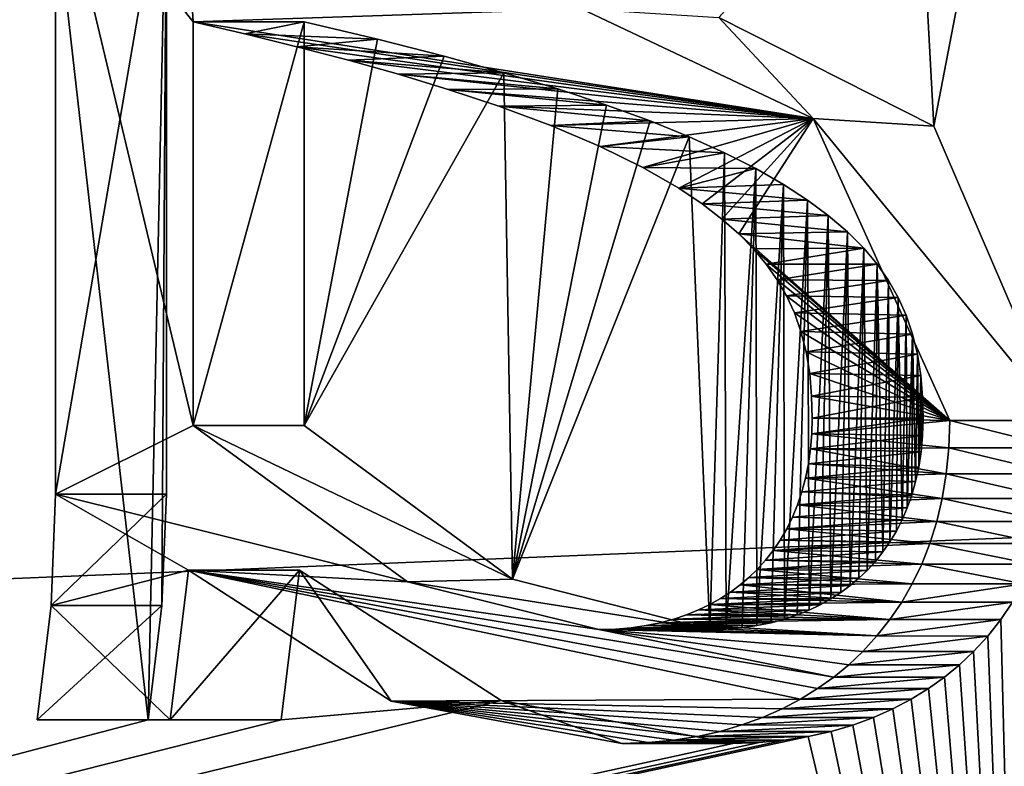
# Model space of a CAD drawing. Header units: millimetres. Extents: x -98 to 58, y -78 to 78.
# Tile 72 of 106: x 1.06 to 3.36, y 9.89 to 11.63. Entities that reach past the tile are written whole.
import ezdxf

# ---------------------------------------------------------------- set-up
doc = ezdxf.new("R2010")
doc.units = ezdxf.units.MM
doc.header["$LTSCALE"] = 52.148148
for name, color, linetype in [('1153', 7, 'CONTINUOUS'), ('1164', 7, 'CONTINUOUS'), ('773', 7, 'CONTINUOUS'), ('809', 7, 'CONTINUOUS'), ('893', 7, 'CONTINUOUS'), ('894', 7, 'CONTINUOUS'), ('901', 7, 'CONTINUOUS'), ('902', 7, 'CONTINUOUS'), ('903', 7, 'CONTINUOUS'), ('904', 7, 'CONTINUOUS'), ('905', 7, 'CONTINUOUS'), ('906', 7, 'CONTINUOUS'), ('907', 7, 'CONTINUOUS'), ('908', 7, 'CONTINUOUS'), ('909', 7, 'CONTINUOUS')]:
    doc.layers.add(name, color=color, linetype=linetype)

msp = doc.modelspace()

# ---------------------------------------------------------------- linework, layer by layer
at = {"layer": '1153', "linetype": 'CONTINUOUS'}
for points in [[(1.7221, 10.687, 82.9327), (1.7221, 11.6288, 82.9327), (1.8939, 11.5884, 82.8867), (1.7221, 10.687, 82.9327)], [(1.7221, 10.687, 82.9327), (1.8939, 11.5884, 82.8867), (2.049, 11.5489, 82.8452), (1.7221, 10.687, 82.9327)], [(1.7221, 10.687, 82.9327), (2.049, 11.5489, 82.8452), (2.1887, 11.5102, 82.8077), (1.7221, 10.687, 82.9327)], [(2.2088, 10.3283, 82.8023), (1.7221, 10.687, 82.9327), (2.1887, 11.5102, 82.8077), (2.2088, 10.3283, 82.8023)], [(2.2088, 10.3283, 82.8023), (2.1887, 11.5102, 82.8077), (2.3145, 11.4722, 82.774), (2.2088, 10.3283, 82.8023)], [(2.2088, 10.3283, 82.8023), (2.3145, 11.4722, 82.774), (2.4278, 11.4346, 82.7437), (2.2088, 10.3283, 82.8023)], [(2.2088, 10.3283, 82.8023), (2.4278, 11.4346, 82.7437), (2.5298, 11.3974, 82.7163), (2.2088, 10.3283, 82.8023)], [(2.2088, 10.3283, 82.8023), (2.5298, 11.3974, 82.7163), (2.6214, 11.3603, 82.6918), (2.2088, 10.3283, 82.8023)], [(2.6693, 10.2105, 82.6789), (2.2088, 10.3283, 82.8023), (2.6214, 11.3603, 82.6918), (2.6693, 10.2105, 82.6789)], [(2.6693, 10.2105, 82.6789), (2.6214, 11.3603, 82.6918), (2.7035, 11.3233, 82.6698), (2.6693, 10.2105, 82.6789)], [(2.7078, 10.2116, 82.6686), (2.6693, 10.2105, 82.6789), (2.7035, 11.3233, 82.6698), (2.7078, 10.2116, 82.6686)], [(2.7078, 10.2116, 82.6686), (2.7035, 11.3233, 82.6698), (2.7765, 11.2863, 82.6502), (2.7078, 10.2116, 82.6686)], [(2.7445, 10.2147, 82.6588), (2.7078, 10.2116, 82.6686), (2.7765, 11.2863, 82.6502), (2.7445, 10.2147, 82.6588)], [(2.7794, 10.2197, 82.6494), (2.7445, 10.2147, 82.6588), (2.7765, 11.2863, 82.6502), (2.7794, 10.2197, 82.6494)], [(2.7794, 10.2197, 82.6494), (2.7765, 11.2863, 82.6502), (2.8411, 11.2495, 82.6329), (2.7794, 10.2197, 82.6494)], [(2.8125, 10.2265, 82.6406), (2.7794, 10.2197, 82.6494), (2.8411, 11.2495, 82.6329), (2.8125, 10.2265, 82.6406)], [(2.8438, 10.2349, 82.6322), (2.8125, 10.2265, 82.6406), (2.8411, 11.2495, 82.6329), (2.8438, 10.2349, 82.6322)], [(2.8438, 10.2349, 82.6322), (2.8411, 11.2495, 82.6329), (2.8974, 11.213, 82.6178), (2.8438, 10.2349, 82.6322)], [(2.8732, 10.2447, 82.6243), (2.8438, 10.2349, 82.6322), (2.8974, 11.213, 82.6178), (2.8732, 10.2447, 82.6243)], [(2.901, 10.2559, 82.6168), (2.8732, 10.2447, 82.6243), (2.8974, 11.213, 82.6178), (2.901, 10.2559, 82.6168)], [(2.901, 10.2559, 82.6168), (2.8974, 11.213, 82.6178), (2.9459, 11.1771, 82.6048), (2.901, 10.2559, 82.6168)], [(2.9272, 10.2684, 82.6098), (2.901, 10.2559, 82.6168), (2.9459, 11.1771, 82.6048), (2.9272, 10.2684, 82.6098)], [(2.9519, 10.2822, 82.6032), (2.9272, 10.2684, 82.6098), (2.9459, 11.1771, 82.6048), (2.9519, 10.2822, 82.6032)], [(2.9519, 10.2822, 82.6032), (2.9459, 11.1771, 82.6048), (2.9909, 11.1385, 82.5928), (2.9519, 10.2822, 82.6032)], [(2.9751, 10.2971, 82.597), (2.9519, 10.2822, 82.6032), (2.9909, 11.1385, 82.5928), (2.9751, 10.2971, 82.597)], [(2.9969, 10.3131, 82.5912), (2.9751, 10.2971, 82.597), (2.9909, 11.1385, 82.5928), (2.9969, 10.3131, 82.5912)], [(2.9969, 10.3131, 82.5912), (2.9909, 11.1385, 82.5928), (3.0286, 11.1006, 82.5827), (2.9969, 10.3131, 82.5912)], [(3.0173, 10.3302, 82.5857), (2.9969, 10.3131, 82.5912), (3.0286, 11.1006, 82.5827), (3.0173, 10.3302, 82.5857)], [(3.0364, 10.3484, 82.5806), (3.0173, 10.3302, 82.5857), (3.0286, 11.1006, 82.5827), (3.0364, 10.3484, 82.5806)], [(3.0364, 10.3484, 82.5806), (3.0286, 11.1006, 82.5827), (3.0601, 11.0629, 82.5742), (3.0364, 10.3484, 82.5806)], [(3.0557, 10.3693, 82.5754), (3.0364, 10.3484, 82.5806), (3.0601, 11.0629, 82.5742), (3.0557, 10.3693, 82.5754)], [(3.0735, 10.3915, 82.5706), (3.0557, 10.3693, 82.5754), (3.0601, 11.0629, 82.5742), (3.0735, 10.3915, 82.5706)], [(3.0735, 10.3915, 82.5706), (3.0601, 11.0629, 82.5742), (3.0867, 11.0248, 82.5671), (3.0735, 10.3915, 82.5706)], [(3.0898, 10.4151, 82.5663), (3.0735, 10.3915, 82.5706), (3.0867, 11.0248, 82.5671), (3.0898, 10.4151, 82.5663)], [(3.0898, 10.4151, 82.5663), (3.0867, 11.0248, 82.5671), (3.1091, 10.9855, 82.5611), (3.0898, 10.4151, 82.5663)], [(3.1047, 10.44, 82.5623), (3.0898, 10.4151, 82.5663), (3.1091, 10.9855, 82.5611), (3.1047, 10.44, 82.5623)], [(3.1182, 10.4664, 82.5586), (3.1047, 10.44, 82.5623), (3.1091, 10.9855, 82.5611), (3.1182, 10.4664, 82.5586)], [(3.1182, 10.4664, 82.5586), (3.1091, 10.9855, 82.5611), (3.1277, 10.9442, 82.5561), (3.1182, 10.4664, 82.5586)], [(3.1302, 10.4944, 82.5554), (3.1182, 10.4664, 82.5586), (3.1277, 10.9442, 82.5561), (3.1302, 10.4944, 82.5554)], [(3.1302, 10.4944, 82.5554), (3.1277, 10.9442, 82.5561), (3.1427, 10.9002, 82.5521), (3.1302, 10.4944, 82.5554)], [(3.1408, 10.5241, 82.5526), (3.1302, 10.4944, 82.5554), (3.1427, 10.9002, 82.5521), (3.1408, 10.5241, 82.5526)], [(3.1497, 10.5557, 82.5502), (3.1408, 10.5241, 82.5526), (3.1427, 10.9002, 82.5521), (3.1497, 10.5557, 82.5502)], [(3.1497, 10.5557, 82.5502), (3.1427, 10.9002, 82.5521), (3.1541, 10.8529, 82.549), (3.1497, 10.5557, 82.5502)], [(3.157, 10.5894, 82.5483), (3.1497, 10.5557, 82.5502), (3.1541, 10.8529, 82.549), (3.157, 10.5894, 82.5483)], [(3.157, 10.5894, 82.5483), (3.1541, 10.8529, 82.549), (3.1618, 10.8032, 82.547), (3.157, 10.5894, 82.5483)], [(3.1624, 10.6252, 82.5468), (3.157, 10.5894, 82.5483), (3.1618, 10.8032, 82.547), (3.1624, 10.6252, 82.5468)], [(3.1624, 10.6252, 82.5468), (3.1618, 10.8032, 82.547), (3.1658, 10.7529, 82.5459), (3.1624, 10.6252, 82.5468)], [(3.1658, 10.6633, 82.5459), (3.1624, 10.6252, 82.5468), (3.1658, 10.7529, 82.5459), (3.1658, 10.6633, 82.5459)], [(3.167, 10.7036, 82.5456), (3.1658, 10.6633, 82.5459), (3.1658, 10.7529, 82.5459), (3.167, 10.7036, 82.5456)]]:
    msp.add_3dface(points, dxfattribs=at)
at = {"layer": '1164', "linetype": 'CONTINUOUS'}
for points in [[(1.1422, 10.5263, 82.0528), (1.1422, 12.0332, 82.0528), (1.4633, 10.687, 81.9668), (1.1422, 10.5263, 82.0528)], [(1.1422, 12.0332, 82.0528), (1.4472, 11.8947, 81.9711), (1.4633, 11.6288, 81.9668), (1.1422, 12.0332, 82.0528)], [(1.4633, 10.687, 81.9668), (1.1422, 12.0332, 82.0528), (1.4633, 11.6288, 81.9668), (1.4633, 10.687, 81.9668)], [(1.4472, 11.8947, 81.9711), (2.3701, 11.6594, 81.7238), (1.4633, 11.6288, 81.9668), (1.4472, 11.8947, 81.9711)], [(2.3701, 11.6594, 81.7238), (2.9104, 11.403, 81.5791), (1.4633, 11.6288, 81.9668), (2.3701, 11.6594, 81.7238)], [(2.9104, 11.403, 81.5791), (1.584, 11.6008, 81.9345), (1.4633, 11.6288, 81.9668), (2.9104, 11.403, 81.5791)], [(2.9104, 11.403, 81.5791), (1.7057, 11.5708, 81.9019), (1.584, 11.6008, 81.9345), (2.9104, 11.403, 81.5791)], [(2.9104, 11.403, 81.5791), (1.8257, 11.5394, 81.8697), (1.7057, 11.5708, 81.9019), (2.9104, 11.403, 81.5791)], [(2.9104, 11.403, 81.5791), (1.9427, 11.5065, 81.8383), (1.8257, 11.5394, 81.8697), (2.9104, 11.403, 81.5791)], [(2.9104, 11.403, 81.5791), (2.0589, 11.4712, 81.8072), (1.9427, 11.5065, 81.8383), (2.9104, 11.403, 81.5791)], [(2.9104, 11.403, 81.5791), (2.1772, 11.4318, 81.7755), (2.0589, 11.4712, 81.8072), (2.9104, 11.403, 81.5791)], [(2.9104, 11.403, 81.5791), (2.2983, 11.3867, 81.7431), (2.1772, 11.4318, 81.7755), (2.9104, 11.403, 81.5791)], [(2.9104, 11.403, 81.5791), (2.4131, 11.338, 81.7123), (2.2983, 11.3867, 81.7431), (2.9104, 11.403, 81.5791)], [(2.9104, 11.403, 81.5791), (2.513, 11.2888, 81.6855), (2.4131, 11.338, 81.7123), (2.9104, 11.403, 81.5791)], [(2.9104, 11.403, 81.5791), (2.5969, 11.2405, 81.6631), (2.513, 11.2888, 81.6855), (2.9104, 11.403, 81.5791)], [(2.9104, 11.403, 81.5791), (2.6511, 11.2042, 81.6485), (2.5969, 11.2405, 81.6631), (2.9104, 11.403, 81.5791)], [(2.9104, 11.403, 81.5791), (2.6975, 11.1686, 81.6361), (2.6511, 11.2042, 81.6485), (2.9104, 11.403, 81.5791)], [(2.9104, 11.403, 81.5791), (2.7372, 11.1337, 81.6255), (2.6975, 11.1686, 81.6361), (2.9104, 11.403, 81.5791)], [(2.9104, 11.403, 81.5791), (3.2292, 10.6981, 81.4936), (2.7372, 11.1337, 81.6255), (2.9104, 11.403, 81.5791)], [(3.2292, 10.6981, 81.4936), (2.7713, 11.0989, 81.6163), (2.7372, 11.1337, 81.6255), (3.2292, 10.6981, 81.4936)], [(3.2292, 10.6981, 81.4936), (2.8009, 11.0635, 81.6084), (2.7713, 11.0989, 81.6163), (3.2292, 10.6981, 81.4936)], [(3.2292, 10.6981, 81.4936), (2.8265, 11.027, 81.6015), (2.8009, 11.0635, 81.6084), (3.2292, 10.6981, 81.4936)], [(3.2292, 10.6981, 81.4936), (2.8484, 10.9891, 81.5957), (2.8265, 11.027, 81.6015), (3.2292, 10.6981, 81.4936)], [(3.2292, 10.6981, 81.4936), (2.8668, 10.9493, 81.5907), (2.8484, 10.9891, 81.5957), (3.2292, 10.6981, 81.4936)], [(3.2292, 10.6981, 81.4936), (2.8821, 10.9062, 81.5866), (2.8668, 10.9493, 81.5907), (3.2292, 10.6981, 81.4936)], [(3.2292, 10.6981, 81.4936), (2.8942, 10.8586, 81.5834), (2.8821, 10.9062, 81.5866), (3.2292, 10.6981, 81.4936)], [(3.2292, 10.6981, 81.4936), (2.9024, 10.8077, 81.5812), (2.8942, 10.8586, 81.5834), (3.2292, 10.6981, 81.4936)], [(3.2292, 10.6981, 81.4936), (2.9069, 10.7555, 81.58), (2.9024, 10.8077, 81.5812), (3.2292, 10.6981, 81.4936)], [(3.2292, 10.6981, 81.4936), (2.9081, 10.7036, 81.5797), (2.9069, 10.7555, 81.58), (3.2292, 10.6981, 81.4936)], [(1.1422, 10.5263, 82.0528), (1.4633, 10.687, 81.9668), (1.9638, 10.3217, 81.8327), (1.1422, 10.5263, 82.0528)], [(3.2292, 10.6981, 81.4936), (2.9072, 10.6673, 81.5799), (2.9081, 10.7036, 81.5797), (3.2292, 10.6981, 81.4936)], [(3.2292, 10.6981, 81.4936), (3.2272, 10.6342, 81.4942), (2.9072, 10.6673, 81.5799), (3.2292, 10.6981, 81.4936)], [(3.2272, 10.6342, 81.4942), (2.9043, 10.6319, 81.5807), (2.9072, 10.6673, 81.5799), (3.2272, 10.6342, 81.4942)], [(3.2212, 10.5737, 81.4958), (2.8996, 10.5974, 81.582), (2.9043, 10.6319, 81.5807), (3.2212, 10.5737, 81.4958)], [(3.2272, 10.6342, 81.4942), (3.2212, 10.5737, 81.4958), (2.9043, 10.6319, 81.5807), (3.2272, 10.6342, 81.4942)], [(3.2212, 10.5737, 81.4958), (2.8929, 10.564, 81.5837), (2.8996, 10.5974, 81.582), (3.2212, 10.5737, 81.4958)], [(3.2212, 10.5737, 81.4958), (3.2117, 10.5164, 81.4983), (2.8929, 10.564, 81.5837), (3.2212, 10.5737, 81.4958)], [(3.2117, 10.5164, 81.4983), (2.8844, 10.5319, 81.586), (2.8929, 10.564, 81.5837), (3.2117, 10.5164, 81.4983)], [(1.1316, 10.2668, 82.0557), (1.1422, 10.5263, 82.0528), (1.4526, 10.349, 81.9697), (1.1316, 10.2668, 82.0557)], [(1.4526, 10.349, 81.9697), (1.1422, 10.5263, 82.0528), (1.9638, 10.3217, 81.8327), (1.4526, 10.349, 81.9697)], [(3.2117, 10.5164, 81.4983), (2.8741, 10.5014, 81.5888), (2.8844, 10.5319, 81.586), (3.2117, 10.5164, 81.4983)], [(3.2117, 10.5164, 81.4983), (3.1988, 10.4624, 81.5018), (2.8741, 10.5014, 81.5888), (3.2117, 10.5164, 81.4983)], [(3.1988, 10.4624, 81.5018), (2.8622, 10.4725, 81.592), (2.8741, 10.5014, 81.5888), (3.1988, 10.4624, 81.5018)], [(3.1988, 10.4624, 81.5018), (2.8487, 10.4452, 81.5956), (2.8622, 10.4725, 81.592), (3.1988, 10.4624, 81.5018)], [(3.1988, 10.4624, 81.5018), (3.1828, 10.4114, 81.5061), (2.8487, 10.4452, 81.5956), (3.1988, 10.4624, 81.5018)], [(3.1828, 10.4114, 81.5061), (2.8337, 10.4193, 81.5996), (2.8487, 10.4452, 81.5956), (3.1828, 10.4114, 81.5061)], [(3.1828, 10.4114, 81.5061), (2.8171, 10.3949, 81.604), (2.8337, 10.4193, 81.5996), (3.1828, 10.4114, 81.5061)], [(3.1828, 10.4114, 81.5061), (3.1638, 10.3631, 81.5112), (2.8171, 10.3949, 81.604), (3.1828, 10.4114, 81.5061)], [(3.1638, 10.3631, 81.5112), (2.7992, 10.3721, 81.6089), (2.8171, 10.3949, 81.604), (3.1638, 10.3631, 81.5112)], [(3.1638, 10.3631, 81.5112), (2.7798, 10.3506, 81.614), (2.7992, 10.3721, 81.6089), (3.1638, 10.3631, 81.5112)], [(1.1316, 10.2668, 82.0557), (1.4526, 10.349, 81.9697), (1.4097, 10, 81.9812), (1.1316, 10.2668, 82.0557)], [(2.9584, 10.0996, 81.5662), (2.9208, 10.0727, 81.5763), (1.4526, 10.349, 81.9697), (2.9584, 10.0996, 81.5662)], [(2.9584, 10.0996, 81.5662), (1.4526, 10.349, 81.9697), (2.4105, 10.2105, 81.713), (2.9584, 10.0996, 81.5662)], [(2.9208, 10.0727, 81.5763), (2.8806, 10.048, 81.587), (1.4526, 10.349, 81.9697), (2.9208, 10.0727, 81.5763)], [(2.8806, 10.048, 81.587), (1.9257, 10.0435, 81.8429), (1.4526, 10.349, 81.9697), (2.8806, 10.048, 81.587)], [(1.4526, 10.349, 81.9697), (1.9638, 10.3217, 81.8327), (2.4105, 10.2105, 81.713), (1.4526, 10.349, 81.9697)], [(3.1418, 10.3174, 81.517), (2.7606, 10.3321, 81.6192), (2.7798, 10.3506, 81.614), (3.1418, 10.3174, 81.517)], [(3.1638, 10.3631, 81.5112), (3.1418, 10.3174, 81.517), (2.7798, 10.3506, 81.614), (3.1638, 10.3631, 81.5112)], [(3.1418, 10.3174, 81.517), (2.7399, 10.3145, 81.6247), (2.7606, 10.3321, 81.6192), (3.1418, 10.3174, 81.517)], [(3.1171, 10.2744, 81.5237), (2.6943, 10.2829, 81.637), (2.7178, 10.2981, 81.6307), (3.1171, 10.2744, 81.5237)], [(3.1171, 10.2744, 81.5237), (2.7178, 10.2981, 81.6307), (2.7399, 10.3145, 81.6247), (3.1171, 10.2744, 81.5237)], [(3.1418, 10.3174, 81.517), (3.1171, 10.2744, 81.5237), (2.7399, 10.3145, 81.6247), (3.1418, 10.3174, 81.517)], [(3.1171, 10.2744, 81.5237), (2.6692, 10.2689, 81.6437), (2.6943, 10.2829, 81.637), (3.1171, 10.2744, 81.5237)], [(3.1171, 10.2744, 81.5237), (3.0897, 10.2338, 81.531), (2.6692, 10.2689, 81.6437), (3.1171, 10.2744, 81.5237)], [(1.0994, 10, 82.0643), (1.1316, 10.2668, 82.0557), (1.4097, 10, 81.9812), (1.0994, 10, 82.0643)], [(3.0897, 10.2338, 81.531), (2.6148, 10.2448, 81.6583), (2.6427, 10.2562, 81.6508), (3.0897, 10.2338, 81.531)], [(3.0897, 10.2338, 81.531), (2.6427, 10.2562, 81.6508), (2.6692, 10.2689, 81.6437), (3.0897, 10.2338, 81.531)], [(3.0897, 10.2338, 81.531), (2.5538, 10.2265, 81.6746), (2.5852, 10.2349, 81.6662), (3.0897, 10.2338, 81.531)], [(3.0897, 10.2338, 81.531), (3.0595, 10.1956, 81.5391), (2.5538, 10.2265, 81.6746), (3.0897, 10.2338, 81.531)], [(3.0897, 10.2338, 81.531), (2.5852, 10.2349, 81.6662), (2.6148, 10.2448, 81.6583), (3.0897, 10.2338, 81.531)], [(3.0595, 10.1956, 81.5391), (2.4105, 10.2105, 81.713), (2.4489, 10.2116, 81.7027), (3.0595, 10.1956, 81.5391)], [(3.0595, 10.1956, 81.5391), (3.0264, 10.1595, 81.548), (2.4105, 10.2105, 81.713), (3.0595, 10.1956, 81.5391)], [(3.0264, 10.1595, 81.548), (2.9936, 10.1285, 81.5568), (2.4105, 10.2105, 81.713), (3.0264, 10.1595, 81.548)], [(2.9936, 10.1285, 81.5568), (2.9584, 10.0996, 81.5662), (2.4105, 10.2105, 81.713), (2.9936, 10.1285, 81.5568)], [(3.0595, 10.1956, 81.5391), (2.4489, 10.2116, 81.7027), (2.4856, 10.2147, 81.6929), (3.0595, 10.1956, 81.5391)], [(3.0595, 10.1956, 81.5391), (2.4856, 10.2147, 81.6929), (2.5206, 10.2197, 81.6835), (3.0595, 10.1956, 81.5391)], [(3.0595, 10.1956, 81.5391), (2.5206, 10.2197, 81.6835), (2.5538, 10.2265, 81.6746), (3.0595, 10.1956, 81.5391)], [(2.8806, 10.048, 81.587), (2.8378, 10.0254, 81.5985), (1.9257, 10.0435, 81.8429), (2.8806, 10.048, 81.587)], [(2.8378, 10.0254, 81.5985), (2.7923, 10.0053, 81.6107), (1.9257, 10.0435, 81.8429), (2.8378, 10.0254, 81.5985)], [(2.7923, 10.0053, 81.6107), (2.7443, 9.9877, 81.6236), (1.9257, 10.0435, 81.8429), (2.7923, 10.0053, 81.6107)], [(2.7443, 9.9877, 81.6236), (2.6938, 9.9728, 81.6371), (1.9257, 10.0435, 81.8429), (2.7443, 9.9877, 81.6236)], [(2.6938, 9.9728, 81.6371), (2.6404, 9.9609, 81.6514), (1.9257, 10.0435, 81.8429), (2.6938, 9.9728, 81.6371)], [(2.6404, 9.9609, 81.6514), (2.5843, 9.952, 81.6664), (1.9257, 10.0435, 81.8429), (2.6404, 9.9609, 81.6514)], [(2.5843, 9.952, 81.6664), (2.5254, 9.9465, 81.6822), (1.9257, 10.0435, 81.8429), (2.5843, 9.952, 81.6664)], [(2.5254, 9.9465, 81.6822), (2.464, 9.9446, 81.6987), (1.9257, 10.0435, 81.8429), (2.5254, 9.9465, 81.6822)]]:
    msp.add_3dface(points, dxfattribs=at)
at = {"layer": '773', "linetype": 'CONTINUOUS'}
for points in [[(0.3878, 18.5325, 83.2903), (1.3582, 10, 83.0302), (-6.7434, 7.8725, 85.2011), (0.3878, 18.5325, 83.2903)], [(1.3582, 10, 83.0302), (0.3878, 18.5325, 83.2903), (1.401, 12.0332, 83.0188), (1.3582, 10, 83.0302)], [(3.1509, 12.1496, 82.5499), (3.365, 12.2825, 82.4925), (3.1922, 11.385, 82.5388), (3.1509, 12.1496, 82.5499)], [(3.1922, 11.385, 82.5388), (3.365, 12.2825, 82.4925), (3.488, 10.6981, 82.4596), (3.1922, 11.385, 82.5388)], [(2.6907, 11.6389, 82.6732), (3.1509, 12.1496, 82.5499), (3.1922, 11.385, 82.5388), (2.6907, 11.6389, 82.6732)], [(1.3904, 10.2669, 83.0216), (1.3582, 10, 83.0302), (1.401, 12.0332, 83.0188), (1.3904, 10.2669, 83.0216)], [(1.401, 10.5263, 83.0188), (1.3904, 10.2669, 83.0216), (1.401, 12.0332, 83.0188), (1.401, 10.5263, 83.0188)], [(1.7114, 10.349, 82.9356), (2.1821, 10.0445, 82.8095), (1.6686, 10, 82.9471), (1.7114, 10.349, 82.9356)], [(3.3484, 10.2336, 82.497), (3.3759, 10.2742, 82.4896), (3.4104, 7.8012, 82.4804), (3.3484, 10.2336, 82.497)], [(3.3182, 10.1954, 82.5051), (3.3484, 10.2336, 82.497), (3.4104, 7.8012, 82.4804), (3.3182, 10.1954, 82.5051)], [(3.2851, 10.1594, 82.5139), (3.3182, 10.1954, 82.5051), (3.4104, 7.8012, 82.4804), (3.2851, 10.1594, 82.5139)], [(3.2522, 10.1284, 82.5227), (3.2851, 10.1594, 82.5139), (3.4104, 7.8012, 82.4804), (3.2522, 10.1284, 82.5227)], [(3.217, 10.0994, 82.5322), (3.2522, 10.1284, 82.5227), (3.4104, 7.8012, 82.4804), (3.217, 10.0994, 82.5322)], [(3.1794, 10.0726, 82.5423), (3.217, 10.0994, 82.5322), (3.4104, 7.8012, 82.4804), (3.1794, 10.0726, 82.5423)], [(3.1393, 10.0479, 82.553), (3.1794, 10.0726, 82.5423), (3.4104, 7.8012, 82.4804), (3.1393, 10.0479, 82.553)], [(2.1821, 10.0445, 82.8095), (2.7228, 9.9446, 82.6646), (-6.7434, 7.8725, 85.2011), (2.1821, 10.0445, 82.8095)], [(1.6686, 10, 82.9471), (2.1821, 10.0445, 82.8095), (-6.7434, 7.8725, 85.2011), (1.6686, 10, 82.9471)], [(3.0965, 10.0254, 82.5645), (3.1393, 10.0479, 82.553), (3.4104, 7.8012, 82.4804), (3.0965, 10.0254, 82.5645)], [(3.051, 10.0052, 82.5766), (3.0965, 10.0254, 82.5645), (3.4104, 7.8012, 82.4804), (3.051, 10.0052, 82.5766)], [(1.3582, 10, 83.0302), (1.6686, 10, 82.9471), (-6.7434, 7.8725, 85.2011), (1.3582, 10, 83.0302)], [(3.003, 9.9876, 82.5895), (3.051, 10.0052, 82.5766), (3.4104, 7.8012, 82.4804), (3.003, 9.9876, 82.5895)], [(2.9525, 9.9728, 82.6031), (3.003, 9.9876, 82.5895), (3.4104, 7.8012, 82.4804), (2.9525, 9.9728, 82.6031)], [(2.8431, 9.952, 82.6324), (2.8992, 9.9608, 82.6173), (-6.7434, 7.8725, 85.2011), (2.8431, 9.952, 82.6324)], [(-6.7434, 7.8725, 85.2011), (2.8992, 9.9608, 82.6173), (3.4104, 7.8012, 82.4804), (-6.7434, 7.8725, 85.2011)], [(2.7842, 9.9465, 82.6481), (2.8431, 9.952, 82.6324), (-6.7434, 7.8725, 85.2011), (2.7842, 9.9465, 82.6481)], [(2.8992, 9.9608, 82.6173), (2.9525, 9.9728, 82.6031), (3.4104, 7.8012, 82.4804), (2.8992, 9.9608, 82.6173)], [(2.7228, 9.9446, 82.6646), (2.7842, 9.9465, 82.6481), (-6.7434, 7.8725, 85.2011), (2.7228, 9.9446, 82.6646)]]:
    msp.add_3dface(points, dxfattribs=at)
at = {"layer": '809', "linetype": 'CONTINUOUS'}
for points in [[(15.5742, 15.6979, 81.7833), (-20.6509, 14.3118, 91.3786), (-83.6945, 6.8644, 108.5647), (15.5742, 15.6979, 81.7833)], [(19.1535, 11.0699, 81.1063), (15.5742, 15.6979, 81.7833), (-83.6945, 6.8644, 108.5647), (19.1535, 11.0699, 81.1063)], [(22.1294, 0, 80.5704), (19.1535, 11.0699, 81.1063), (-84.3706, -0.002, 109.107), (22.1294, 0, 80.5704)], [(-84.3706, -0.002, 109.107), (19.1535, 11.0699, 81.1063), (-83.6945, 6.8644, 108.5647), (-84.3706, -0.002, 109.107)]]:
    msp.add_3dface(points, dxfattribs=at)
at = {"layer": '893', "linetype": 'CONTINUOUS'}
for points in [[(1.3904, 10.2669, 83.0216), (1.401, 10.5263, 83.0188), (1.1316, 10.2668, 82.0557), (1.3904, 10.2669, 83.0216)], [(1.1316, 10.2668, 82.0557), (1.401, 10.5263, 83.0188), (1.1422, 10.5263, 82.0528), (1.1316, 10.2668, 82.0557)], [(1.3582, 10, 83.0302), (1.3904, 10.2669, 83.0216), (1.0994, 10, 82.0643), (1.3582, 10, 83.0302)], [(1.0994, 10, 82.0643), (1.3904, 10.2669, 83.0216), (1.1316, 10.2668, 82.0557), (1.0994, 10, 82.0643)]]:
    msp.add_3dface(points, dxfattribs=at)
at = {"layer": '894', "linetype": 'CONTINUOUS'}
for points in [[(1.401, 10.5263, 83.0188), (1.401, 12.0332, 83.0188), (1.1422, 10.5263, 82.0528), (1.401, 10.5263, 83.0188)], [(1.1422, 10.5263, 82.0528), (1.401, 12.0332, 83.0188), (1.1422, 12.0332, 82.0528), (1.1422, 10.5263, 82.0528)]]:
    msp.add_3dface(points, dxfattribs=at)
at = {"layer": '901', "linetype": 'CONTINUOUS'}
for points in [[(2.3701, 11.6594, 81.7238), (2.6907, 11.6389, 82.6732), (2.9104, 11.403, 81.5791), (2.3701, 11.6594, 81.7238)], [(2.6907, 11.6389, 82.6732), (3.1922, 11.385, 82.5388), (2.9104, 11.403, 81.5791), (2.6907, 11.6389, 82.6732)], [(3.1922, 11.385, 82.5388), (3.488, 10.6981, 82.4596), (2.9104, 11.403, 81.5791), (3.1922, 11.385, 82.5388)], [(2.9104, 11.403, 81.5791), (3.488, 10.6981, 82.4596), (3.2292, 10.6981, 81.4936), (2.9104, 11.403, 81.5791)]]:
    msp.add_3dface(points, dxfattribs=at)
at = {"layer": '902', "linetype": 'CONTINUOUS'}
for points in [[(3.2292, 10.6981, 81.4936), (3.486, 10.6343, 82.4601), (3.2272, 10.6342, 81.4942), (3.2292, 10.6981, 81.4936)], [(3.488, 10.6981, 82.4596), (3.486, 10.6343, 82.4601), (3.2292, 10.6981, 81.4936), (3.488, 10.6981, 82.4596)], [(3.2272, 10.6342, 81.4942), (3.4801, 10.5738, 82.4617), (3.2212, 10.5737, 81.4958), (3.2272, 10.6342, 81.4942)], [(3.486, 10.6343, 82.4601), (3.4801, 10.5738, 82.4617), (3.2272, 10.6342, 81.4942), (3.486, 10.6343, 82.4601)], [(3.2212, 10.5737, 81.4958), (3.4705, 10.5165, 82.4642), (3.2117, 10.5164, 81.4983), (3.2212, 10.5737, 81.4958)], [(3.4801, 10.5738, 82.4617), (3.4705, 10.5165, 82.4642), (3.2212, 10.5737, 81.4958), (3.4801, 10.5738, 82.4617)], [(3.2117, 10.5164, 81.4983), (3.4577, 10.4625, 82.4677), (3.1988, 10.4624, 81.5018), (3.2117, 10.5164, 81.4983)], [(3.4705, 10.5165, 82.4642), (3.4577, 10.4625, 82.4677), (3.2117, 10.5164, 81.4983), (3.4705, 10.5165, 82.4642)], [(3.1988, 10.4624, 81.5018), (3.4417, 10.4115, 82.472), (3.1828, 10.4114, 81.5061), (3.1988, 10.4624, 81.5018)], [(3.4577, 10.4625, 82.4677), (3.4417, 10.4115, 82.472), (3.1988, 10.4624, 81.5018), (3.4577, 10.4625, 82.4677)], [(3.1828, 10.4114, 81.5061), (3.4226, 10.3631, 82.4771), (3.1638, 10.3631, 81.5112), (3.1828, 10.4114, 81.5061)], [(3.4417, 10.4115, 82.472), (3.4226, 10.3631, 82.4771), (3.1828, 10.4114, 81.5061), (3.4417, 10.4115, 82.472)], [(3.1638, 10.3631, 81.5112), (3.4006, 10.3174, 82.483), (3.1418, 10.3174, 81.517), (3.1638, 10.3631, 81.5112)], [(3.4226, 10.3631, 82.4771), (3.4006, 10.3174, 82.483), (3.1638, 10.3631, 81.5112), (3.4226, 10.3631, 82.4771)], [(3.4006, 10.3174, 82.483), (3.3759, 10.2742, 82.4896), (3.1171, 10.2744, 81.5237), (3.4006, 10.3174, 82.483)], [(3.1418, 10.3174, 81.517), (3.4006, 10.3174, 82.483), (3.1171, 10.2744, 81.5237), (3.1418, 10.3174, 81.517)], [(3.1171, 10.2744, 81.5237), (3.3759, 10.2742, 82.4896), (3.0897, 10.2338, 81.531), (3.1171, 10.2744, 81.5237)], [(3.3759, 10.2742, 82.4896), (3.3484, 10.2336, 82.497), (3.0897, 10.2338, 81.531), (3.3759, 10.2742, 82.4896)], [(3.0897, 10.2338, 81.531), (3.3484, 10.2336, 82.497), (3.0595, 10.1956, 81.5391), (3.0897, 10.2338, 81.531)], [(3.3484, 10.2336, 82.497), (3.3182, 10.1954, 82.5051), (3.0595, 10.1956, 81.5391), (3.3484, 10.2336, 82.497)], [(3.0595, 10.1956, 81.5391), (3.3182, 10.1954, 82.5051), (3.0264, 10.1595, 81.548), (3.0595, 10.1956, 81.5391)], [(3.3182, 10.1954, 82.5051), (3.2851, 10.1594, 82.5139), (3.0264, 10.1595, 81.548), (3.3182, 10.1954, 82.5051)], [(3.0264, 10.1595, 81.548), (3.2851, 10.1594, 82.5139), (2.9936, 10.1285, 81.5568), (3.0264, 10.1595, 81.548)], [(3.2851, 10.1594, 82.5139), (3.2522, 10.1284, 82.5227), (2.9936, 10.1285, 81.5568), (3.2851, 10.1594, 82.5139)], [(2.9936, 10.1285, 81.5568), (3.2522, 10.1284, 82.5227), (2.9584, 10.0996, 81.5662), (2.9936, 10.1285, 81.5568)], [(3.2522, 10.1284, 82.5227), (3.217, 10.0994, 82.5322), (2.9584, 10.0996, 81.5662), (3.2522, 10.1284, 82.5227)], [(2.9584, 10.0996, 81.5662), (3.217, 10.0994, 82.5322), (2.9208, 10.0727, 81.5763), (2.9584, 10.0996, 81.5662)], [(3.217, 10.0994, 82.5322), (3.1794, 10.0726, 82.5423), (2.9208, 10.0727, 81.5763), (3.217, 10.0994, 82.5322)], [(2.9208, 10.0727, 81.5763), (3.1794, 10.0726, 82.5423), (2.8806, 10.048, 81.587), (2.9208, 10.0727, 81.5763)], [(3.1794, 10.0726, 82.5423), (3.1393, 10.0479, 82.553), (2.8806, 10.048, 81.587), (3.1794, 10.0726, 82.5423)], [(2.8806, 10.048, 81.587), (3.1393, 10.0479, 82.553), (2.8378, 10.0254, 81.5985), (2.8806, 10.048, 81.587)], [(3.1393, 10.0479, 82.553), (3.0965, 10.0254, 82.5645), (2.8378, 10.0254, 81.5985), (3.1393, 10.0479, 82.553)], [(3.0965, 10.0254, 82.5645), (3.051, 10.0052, 82.5766), (2.7923, 10.0053, 81.6107), (3.0965, 10.0254, 82.5645)], [(2.8378, 10.0254, 81.5985), (3.0965, 10.0254, 82.5645), (2.7923, 10.0053, 81.6107), (2.8378, 10.0254, 81.5985)], [(2.7923, 10.0053, 81.6107), (3.051, 10.0052, 82.5766), (2.7443, 9.9877, 81.6236), (2.7923, 10.0053, 81.6107)], [(3.051, 10.0052, 82.5766), (3.003, 9.9876, 82.5895), (2.7443, 9.9877, 81.6236), (3.051, 10.0052, 82.5766)], [(2.7443, 9.9877, 81.6236), (3.003, 9.9876, 82.5895), (2.6938, 9.9728, 81.6371), (2.7443, 9.9877, 81.6236)], [(3.003, 9.9876, 82.5895), (2.9525, 9.9728, 82.6031), (2.6938, 9.9728, 81.6371), (3.003, 9.9876, 82.5895)], [(2.8431, 9.952, 82.6324), (2.7842, 9.9465, 82.6481), (2.5254, 9.9465, 81.6822), (2.8431, 9.952, 82.6324)], [(2.5843, 9.952, 81.6664), (2.8431, 9.952, 82.6324), (2.5254, 9.9465, 81.6822), (2.5843, 9.952, 81.6664)], [(2.6404, 9.9609, 81.6514), (2.8992, 9.9608, 82.6173), (2.5843, 9.952, 81.6664), (2.6404, 9.9609, 81.6514)], [(2.8992, 9.9608, 82.6173), (2.8431, 9.952, 82.6324), (2.5843, 9.952, 81.6664), (2.8992, 9.9608, 82.6173)], [(2.9525, 9.9728, 82.6031), (2.8992, 9.9608, 82.6173), (2.6404, 9.9609, 81.6514), (2.9525, 9.9728, 82.6031)], [(2.6938, 9.9728, 81.6371), (2.9525, 9.9728, 82.6031), (2.6404, 9.9609, 81.6514), (2.6938, 9.9728, 81.6371)], [(2.5254, 9.9465, 81.6822), (2.7228, 9.9446, 82.6646), (2.464, 9.9446, 81.6987), (2.5254, 9.9465, 81.6822)], [(2.7842, 9.9465, 82.6481), (2.7228, 9.9446, 82.6646), (2.5254, 9.9465, 81.6822), (2.7842, 9.9465, 82.6481)]]:
    msp.add_3dface(points, dxfattribs=at)
at = {"layer": '903', "linetype": 'CONTINUOUS'}
for points in [[(1.9257, 10.0435, 81.8429), (1.7114, 10.349, 82.9356), (1.4526, 10.349, 81.9697), (1.9257, 10.0435, 81.8429)], [(2.1821, 10.0445, 82.8095), (1.7114, 10.349, 82.9356), (1.9257, 10.0435, 81.8429), (2.1821, 10.0445, 82.8095)], [(2.464, 9.9446, 81.6987), (2.1821, 10.0445, 82.8095), (1.9257, 10.0435, 81.8429), (2.464, 9.9446, 81.6987)], [(2.7228, 9.9446, 82.6646), (2.1821, 10.0445, 82.8095), (2.464, 9.9446, 81.6987), (2.7228, 9.9446, 82.6646)]]:
    msp.add_3dface(points, dxfattribs=at)
at = {"layer": '904', "linetype": 'CONTINUOUS'}
for points in [[(1.7114, 10.349, 82.9356), (1.6686, 10, 82.9471), (1.4097, 10, 81.9812), (1.7114, 10.349, 82.9356)], [(1.4526, 10.349, 81.9697), (1.7114, 10.349, 82.9356), (1.4097, 10, 81.9812), (1.4526, 10.349, 81.9697)]]:
    msp.add_3dface(points, dxfattribs=at)
at = {"layer": '905', "linetype": 'CONTINUOUS'}
for points in [[(1.6686, 10, 82.9471), (1.3582, 10, 83.0302), (1.0994, 10, 82.0643), (1.6686, 10, 82.9471)], [(1.6686, 10, 82.9471), (1.0994, 10, 82.0643), (1.4097, 10, 81.9812), (1.6686, 10, 82.9471)]]:
    msp.add_3dface(points, dxfattribs=at)
at = {"layer": '906', "linetype": 'CONTINUOUS'}
for points in [[(1.4633, 10.687, 81.9668), (1.7221, 10.687, 82.9327), (2.2088, 10.3283, 82.8023), (1.4633, 10.687, 81.9668)], [(1.9638, 10.3217, 81.8327), (1.4633, 10.687, 81.9668), (2.2088, 10.3283, 82.8023), (1.9638, 10.3217, 81.8327)], [(2.6693, 10.2105, 82.6789), (1.9638, 10.3217, 81.8327), (2.2088, 10.3283, 82.8023), (2.6693, 10.2105, 82.6789)], [(2.4105, 10.2105, 81.713), (1.9638, 10.3217, 81.8327), (2.6693, 10.2105, 82.6789), (2.4105, 10.2105, 81.713)]]:
    msp.add_3dface(points, dxfattribs=at)
at = {"layer": '907', "linetype": 'CONTINUOUS'}
for points in [[(2.9081, 10.7036, 81.5797), (2.9072, 10.6673, 81.5799), (3.167, 10.7036, 82.5456), (2.9081, 10.7036, 81.5797)], [(3.167, 10.7036, 82.5456), (2.9072, 10.6673, 81.5799), (3.1658, 10.6633, 82.5459), (3.167, 10.7036, 82.5456)], [(2.9072, 10.6673, 81.5799), (2.9043, 10.6319, 81.5807), (3.1658, 10.6633, 82.5459), (2.9072, 10.6673, 81.5799)], [(3.1658, 10.6633, 82.5459), (2.9043, 10.6319, 81.5807), (3.1624, 10.6252, 82.5468), (3.1658, 10.6633, 82.5459)], [(2.9043, 10.6319, 81.5807), (2.8996, 10.5974, 81.582), (3.1624, 10.6252, 82.5468), (2.9043, 10.6319, 81.5807)], [(3.1624, 10.6252, 82.5468), (2.8996, 10.5974, 81.582), (3.157, 10.5894, 82.5483), (3.1624, 10.6252, 82.5468)], [(2.8996, 10.5974, 81.582), (2.8929, 10.564, 81.5837), (3.157, 10.5894, 82.5483), (2.8996, 10.5974, 81.582)], [(3.157, 10.5894, 82.5483), (2.8929, 10.564, 81.5837), (3.1497, 10.5557, 82.5502), (3.157, 10.5894, 82.5483)], [(2.8929, 10.564, 81.5837), (2.8844, 10.5319, 81.586), (3.1497, 10.5557, 82.5502), (2.8929, 10.564, 81.5837)], [(3.1497, 10.5557, 82.5502), (2.8844, 10.5319, 81.586), (3.1408, 10.5241, 82.5526), (3.1497, 10.5557, 82.5502)], [(2.8844, 10.5319, 81.586), (2.8741, 10.5014, 81.5888), (3.1408, 10.5241, 82.5526), (2.8844, 10.5319, 81.586)], [(3.1408, 10.5241, 82.5526), (2.8741, 10.5014, 81.5888), (3.1302, 10.4944, 82.5554), (3.1408, 10.5241, 82.5526)], [(2.8741, 10.5014, 81.5888), (2.8622, 10.4725, 81.592), (3.1302, 10.4944, 82.5554), (2.8741, 10.5014, 81.5888)], [(3.1302, 10.4944, 82.5554), (2.8622, 10.4725, 81.592), (3.1182, 10.4664, 82.5586), (3.1302, 10.4944, 82.5554)], [(2.8622, 10.4725, 81.592), (2.8487, 10.4452, 81.5956), (3.1182, 10.4664, 82.5586), (2.8622, 10.4725, 81.592)], [(3.1182, 10.4664, 82.5586), (2.8487, 10.4452, 81.5956), (3.1047, 10.44, 82.5623), (3.1182, 10.4664, 82.5586)], [(2.8487, 10.4452, 81.5956), (2.8337, 10.4193, 81.5996), (3.1047, 10.44, 82.5623), (2.8487, 10.4452, 81.5956)], [(3.1047, 10.44, 82.5623), (2.8337, 10.4193, 81.5996), (3.0898, 10.4151, 82.5663), (3.1047, 10.44, 82.5623)], [(2.8337, 10.4193, 81.5996), (2.8171, 10.3949, 81.604), (3.0898, 10.4151, 82.5663), (2.8337, 10.4193, 81.5996)], [(3.0898, 10.4151, 82.5663), (2.8171, 10.3949, 81.604), (3.0735, 10.3915, 82.5706), (3.0898, 10.4151, 82.5663)], [(2.8171, 10.3949, 81.604), (2.7992, 10.3721, 81.6089), (3.0735, 10.3915, 82.5706), (2.8171, 10.3949, 81.604)], [(3.0735, 10.3915, 82.5706), (2.7992, 10.3721, 81.6089), (3.0557, 10.3693, 82.5754), (3.0735, 10.3915, 82.5706)], [(2.7992, 10.3721, 81.6089), (2.7798, 10.3506, 81.614), (3.0557, 10.3693, 82.5754), (2.7992, 10.3721, 81.6089)], [(3.0557, 10.3693, 82.5754), (2.7798, 10.3506, 81.614), (3.0364, 10.3484, 82.5806), (3.0557, 10.3693, 82.5754)], [(2.7798, 10.3506, 81.614), (2.7606, 10.3321, 81.6192), (3.0364, 10.3484, 82.5806), (2.7798, 10.3506, 81.614)], [(3.0364, 10.3484, 82.5806), (2.7606, 10.3321, 81.6192), (3.0173, 10.3302, 82.5857), (3.0364, 10.3484, 82.5806)], [(2.7606, 10.3321, 81.6192), (2.7399, 10.3145, 81.6247), (3.0173, 10.3302, 82.5857), (2.7606, 10.3321, 81.6192)], [(3.0173, 10.3302, 82.5857), (2.7399, 10.3145, 81.6247), (2.9969, 10.3131, 82.5912), (3.0173, 10.3302, 82.5857)], [(2.7178, 10.2981, 81.6307), (2.6943, 10.2829, 81.637), (2.9751, 10.2971, 82.597), (2.7178, 10.2981, 81.6307)], [(2.9751, 10.2971, 82.597), (2.6943, 10.2829, 81.637), (2.9519, 10.2822, 82.6032), (2.9751, 10.2971, 82.597)], [(2.7399, 10.3145, 81.6247), (2.7178, 10.2981, 81.6307), (2.9969, 10.3131, 82.5912), (2.7399, 10.3145, 81.6247)], [(2.9969, 10.3131, 82.5912), (2.7178, 10.2981, 81.6307), (2.9751, 10.2971, 82.597), (2.9969, 10.3131, 82.5912)], [(2.6943, 10.2829, 81.637), (2.6692, 10.2689, 81.6437), (2.9519, 10.2822, 82.6032), (2.6943, 10.2829, 81.637)], [(2.9519, 10.2822, 82.6032), (2.6692, 10.2689, 81.6437), (2.9272, 10.2684, 82.6098), (2.9519, 10.2822, 82.6032)], [(2.6427, 10.2562, 81.6508), (2.6148, 10.2448, 81.6583), (2.901, 10.2559, 82.6168), (2.6427, 10.2562, 81.6508)], [(2.901, 10.2559, 82.6168), (2.6148, 10.2448, 81.6583), (2.8732, 10.2447, 82.6243), (2.901, 10.2559, 82.6168)], [(2.6692, 10.2689, 81.6437), (2.6427, 10.2562, 81.6508), (2.9272, 10.2684, 82.6098), (2.6692, 10.2689, 81.6437)], [(2.9272, 10.2684, 82.6098), (2.6427, 10.2562, 81.6508), (2.901, 10.2559, 82.6168), (2.9272, 10.2684, 82.6098)], [(2.5852, 10.2349, 81.6662), (2.5538, 10.2265, 81.6746), (2.8438, 10.2349, 82.6322), (2.5852, 10.2349, 81.6662)], [(2.8438, 10.2349, 82.6322), (2.5538, 10.2265, 81.6746), (2.8125, 10.2265, 82.6406), (2.8438, 10.2349, 82.6322)], [(2.6148, 10.2448, 81.6583), (2.5852, 10.2349, 81.6662), (2.8732, 10.2447, 82.6243), (2.6148, 10.2448, 81.6583)], [(2.8732, 10.2447, 82.6243), (2.5852, 10.2349, 81.6662), (2.8438, 10.2349, 82.6322), (2.8732, 10.2447, 82.6243)], [(2.4105, 10.2105, 81.713), (2.6693, 10.2105, 82.6789), (2.7078, 10.2116, 82.6686), (2.4105, 10.2105, 81.713)], [(2.4489, 10.2116, 81.7027), (2.4105, 10.2105, 81.713), (2.7078, 10.2116, 82.6686), (2.4489, 10.2116, 81.7027)], [(2.4856, 10.2147, 81.6929), (2.4489, 10.2116, 81.7027), (2.7078, 10.2116, 82.6686), (2.4856, 10.2147, 81.6929)], [(2.5206, 10.2197, 81.6835), (2.4856, 10.2147, 81.6929), (2.7445, 10.2147, 82.6588), (2.5206, 10.2197, 81.6835)], [(2.7445, 10.2147, 82.6588), (2.4856, 10.2147, 81.6929), (2.7078, 10.2116, 82.6686), (2.7445, 10.2147, 82.6588)], [(2.5538, 10.2265, 81.6746), (2.5206, 10.2197, 81.6835), (2.8125, 10.2265, 82.6406), (2.5538, 10.2265, 81.6746)], [(2.8125, 10.2265, 82.6406), (2.5206, 10.2197, 81.6835), (2.7794, 10.2197, 82.6494), (2.8125, 10.2265, 82.6406)], [(2.7794, 10.2197, 82.6494), (2.5206, 10.2197, 81.6835), (2.7445, 10.2147, 82.6588), (2.7794, 10.2197, 82.6494)]]:
    msp.add_3dface(points, dxfattribs=at)
at = {"layer": '908', "linetype": 'CONTINUOUS'}
for points in [[(1.4633, 11.6288, 81.9668), (1.584, 11.6008, 81.9345), (1.7221, 11.6288, 82.9327), (1.4633, 11.6288, 81.9668)], [(1.7221, 11.6288, 82.9327), (1.584, 11.6008, 81.9345), (1.8939, 11.5884, 82.8867), (1.7221, 11.6288, 82.9327)], [(1.584, 11.6008, 81.9345), (1.7057, 11.5708, 81.9019), (1.8939, 11.5884, 82.8867), (1.584, 11.6008, 81.9345)], [(1.8939, 11.5884, 82.8867), (1.7057, 11.5708, 81.9019), (2.049, 11.5489, 82.8452), (1.8939, 11.5884, 82.8867)], [(1.7057, 11.5708, 81.9019), (1.8257, 11.5394, 81.8697), (2.049, 11.5489, 82.8452), (1.7057, 11.5708, 81.9019)], [(2.049, 11.5489, 82.8452), (1.8257, 11.5394, 81.8697), (2.1887, 11.5102, 82.8077), (2.049, 11.5489, 82.8452)], [(1.8257, 11.5394, 81.8697), (1.9427, 11.5065, 81.8383), (2.1887, 11.5102, 82.8077), (1.8257, 11.5394, 81.8697)], [(2.1887, 11.5102, 82.8077), (1.9427, 11.5065, 81.8383), (2.3145, 11.4722, 82.774), (2.1887, 11.5102, 82.8077)], [(1.9427, 11.5065, 81.8383), (2.0589, 11.4712, 81.8072), (2.3145, 11.4722, 82.774), (1.9427, 11.5065, 81.8383)], [(2.3145, 11.4722, 82.774), (2.0589, 11.4712, 81.8072), (2.4278, 11.4346, 82.7437), (2.3145, 11.4722, 82.774)], [(2.0589, 11.4712, 81.8072), (2.1772, 11.4318, 81.7755), (2.4278, 11.4346, 82.7437), (2.0589, 11.4712, 81.8072)], [(2.4278, 11.4346, 82.7437), (2.1772, 11.4318, 81.7755), (2.5298, 11.3974, 82.7163), (2.4278, 11.4346, 82.7437)], [(2.1772, 11.4318, 81.7755), (2.2983, 11.3867, 81.7431), (2.5298, 11.3974, 82.7163), (2.1772, 11.4318, 81.7755)], [(2.5298, 11.3974, 82.7163), (2.2983, 11.3867, 81.7431), (2.6214, 11.3603, 82.6918), (2.5298, 11.3974, 82.7163)], [(2.2983, 11.3867, 81.7431), (2.4131, 11.338, 81.7123), (2.6214, 11.3603, 82.6918), (2.2983, 11.3867, 81.7431)], [(2.6214, 11.3603, 82.6918), (2.4131, 11.338, 81.7123), (2.7035, 11.3233, 82.6698), (2.6214, 11.3603, 82.6918)], [(2.4131, 11.338, 81.7123), (2.513, 11.2888, 81.6855), (2.7035, 11.3233, 82.6698), (2.4131, 11.338, 81.7123)], [(2.7035, 11.3233, 82.6698), (2.513, 11.2888, 81.6855), (2.7765, 11.2863, 82.6502), (2.7035, 11.3233, 82.6698)], [(2.513, 11.2888, 81.6855), (2.5969, 11.2405, 81.6631), (2.7765, 11.2863, 82.6502), (2.513, 11.2888, 81.6855)], [(2.7765, 11.2863, 82.6502), (2.5969, 11.2405, 81.6631), (2.8411, 11.2495, 82.6329), (2.7765, 11.2863, 82.6502)], [(2.8411, 11.2495, 82.6329), (2.5969, 11.2405, 81.6631), (2.8974, 11.213, 82.6178), (2.8411, 11.2495, 82.6329)], [(2.5969, 11.2405, 81.6631), (2.6511, 11.2042, 81.6485), (2.8974, 11.213, 82.6178), (2.5969, 11.2405, 81.6631)], [(2.8974, 11.213, 82.6178), (2.6511, 11.2042, 81.6485), (2.9459, 11.1771, 82.6048), (2.8974, 11.213, 82.6178)], [(2.6511, 11.2042, 81.6485), (2.6975, 11.1686, 81.6361), (2.9459, 11.1771, 82.6048), (2.6511, 11.2042, 81.6485)], [(2.9459, 11.1771, 82.6048), (2.6975, 11.1686, 81.6361), (2.9909, 11.1385, 82.5928), (2.9459, 11.1771, 82.6048)], [(2.6975, 11.1686, 81.6361), (2.7372, 11.1337, 81.6255), (2.9909, 11.1385, 82.5928), (2.6975, 11.1686, 81.6361)], [(2.9909, 11.1385, 82.5928), (2.7372, 11.1337, 81.6255), (3.0286, 11.1006, 82.5827), (2.9909, 11.1385, 82.5928)], [(2.7372, 11.1337, 81.6255), (2.7713, 11.0989, 81.6163), (3.0286, 11.1006, 82.5827), (2.7372, 11.1337, 81.6255)], [(2.7713, 11.0989, 81.6163), (2.8009, 11.0635, 81.6084), (3.0286, 11.1006, 82.5827), (2.7713, 11.0989, 81.6163)], [(3.0286, 11.1006, 82.5827), (2.8009, 11.0635, 81.6084), (3.0601, 11.0629, 82.5742), (3.0286, 11.1006, 82.5827)], [(2.8009, 11.0635, 81.6084), (2.8265, 11.027, 81.6015), (3.0601, 11.0629, 82.5742), (2.8009, 11.0635, 81.6084)], [(3.0601, 11.0629, 82.5742), (2.8265, 11.027, 81.6015), (3.0867, 11.0248, 82.5671), (3.0601, 11.0629, 82.5742)], [(2.8265, 11.027, 81.6015), (2.8484, 10.9891, 81.5957), (3.0867, 11.0248, 82.5671), (2.8265, 11.027, 81.6015)], [(3.0867, 11.0248, 82.5671), (2.8484, 10.9891, 81.5957), (3.1091, 10.9855, 82.5611), (3.0867, 11.0248, 82.5671)], [(2.8484, 10.9891, 81.5957), (2.8668, 10.9493, 81.5907), (3.1091, 10.9855, 82.5611), (2.8484, 10.9891, 81.5957)], [(3.1091, 10.9855, 82.5611), (2.8668, 10.9493, 81.5907), (3.1277, 10.9442, 82.5561), (3.1091, 10.9855, 82.5611)], [(2.8668, 10.9493, 81.5907), (2.8821, 10.9062, 81.5866), (3.1277, 10.9442, 82.5561), (2.8668, 10.9493, 81.5907)], [(3.1277, 10.9442, 82.5561), (2.8821, 10.9062, 81.5866), (3.1427, 10.9002, 82.5521), (3.1277, 10.9442, 82.5561)], [(2.8821, 10.9062, 81.5866), (2.8942, 10.8586, 81.5834), (3.1427, 10.9002, 82.5521), (2.8821, 10.9062, 81.5866)], [(3.1427, 10.9002, 82.5521), (2.8942, 10.8586, 81.5834), (3.1541, 10.8529, 82.549), (3.1427, 10.9002, 82.5521)], [(2.8942, 10.8586, 81.5834), (2.9024, 10.8077, 81.5812), (3.1541, 10.8529, 82.549), (2.8942, 10.8586, 81.5834)], [(3.1541, 10.8529, 82.549), (2.9024, 10.8077, 81.5812), (3.1618, 10.8032, 82.547), (3.1541, 10.8529, 82.549)], [(2.9024, 10.8077, 81.5812), (2.9069, 10.7555, 81.58), (3.1618, 10.8032, 82.547), (2.9024, 10.8077, 81.5812)], [(3.1618, 10.8032, 82.547), (2.9069, 10.7555, 81.58), (3.1658, 10.7529, 82.5459), (3.1618, 10.8032, 82.547)], [(2.9069, 10.7555, 81.58), (2.9081, 10.7036, 81.5797), (3.1658, 10.7529, 82.5459), (2.9069, 10.7555, 81.58)], [(2.9081, 10.7036, 81.5797), (3.167, 10.7036, 82.5456), (3.1658, 10.7529, 82.5459), (2.9081, 10.7036, 81.5797)]]:
    msp.add_3dface(points, dxfattribs=at)
at = {"layer": '909', "linetype": 'CONTINUOUS'}
for points in [[(1.7221, 10.687, 82.9327), (1.4633, 10.687, 81.9668), (1.7221, 11.6288, 82.9327), (1.7221, 10.687, 82.9327)], [(1.4633, 10.687, 81.9668), (1.4633, 11.6288, 81.9668), (1.7221, 11.6288, 82.9327), (1.4633, 10.687, 81.9668)]]:
    msp.add_3dface(points, dxfattribs=at)

doc.saveas('drawing.dxf')
